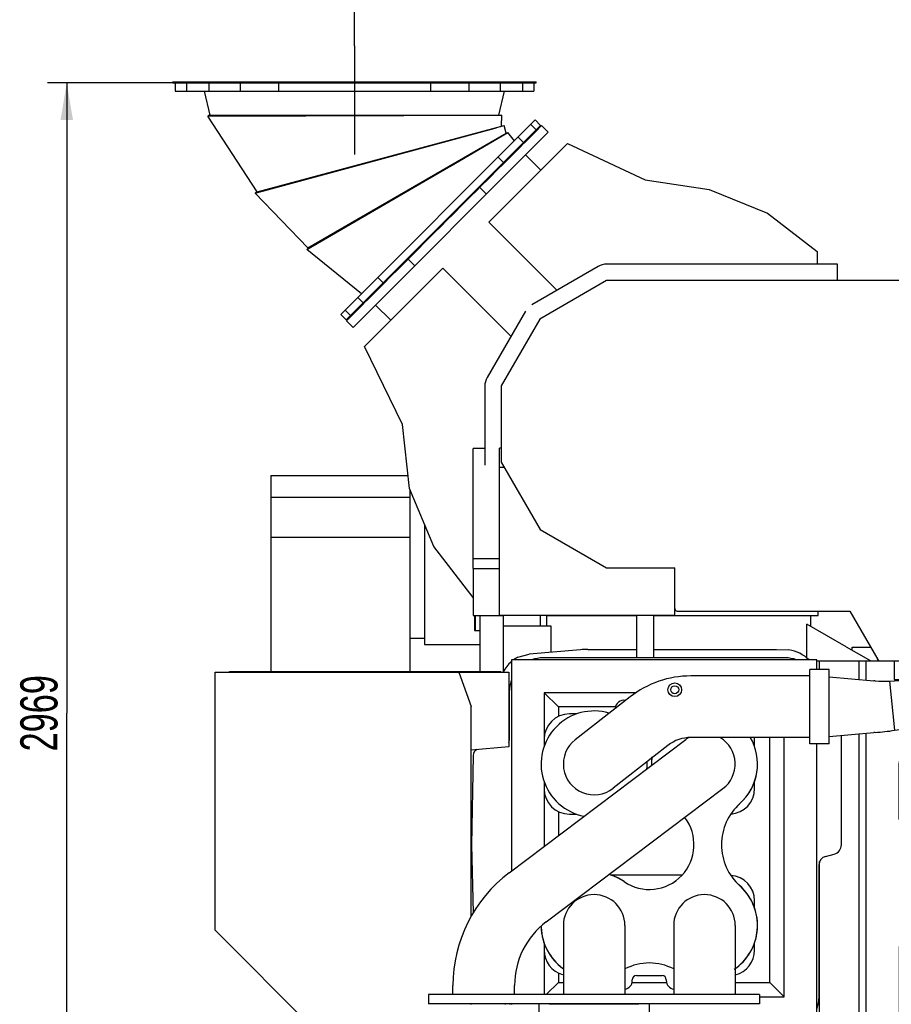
# Model space of a CAD drawing. Header units: millimetres. Extents: x 0 to 1189, y 0 to 841.
# Tile 70 of 169: x 343 to 425, y 637 to 730. Entities that reach past the tile are written whole.
import ezdxf
from ezdxf.enums import TextEntityAlignment as Align

# ---------------------------------------------------------------- set-up
doc = ezdxf.new("R2010")
doc.units = ezdxf.units.MM
doc.header["$LTSCALE"] = 65.395
doc.linetypes.add('CENTER', pattern=[0.6, 0.375, -0.075, 0.075, -0.075])
doc.layers.get('0').update_dxf_attribs({"linetype": 'CONTINUOUS'})
for name, color, linetype in [('1007_720800_16_SIMPLE1_A_ABL1', 7, 'CONTINUOUS'), ('1007_720800_16_SIMPLE1_T1_A_PBL96', 7, 'CONTINUOUS'), ('1007_720800_16_SIMPLE1_T2_A_PBL27', 7, 'CONTINUOUS'), ('1007_720800_16_SIMPLE1_T3_A_PBL28', 7, 'CONTINUOUS'), ('1007_720800_16_SIMPLE1_T4_A_PBL25', 7, 'CONTINUOUS'), ('1007_720800_16_SIMPLE1_T5_A_PBL26', 7, 'CONTINUOUS'), ('1007_720800_16_SIMPLE1_T6_A_PBL2', 7, 'CONTINUOUS'), ('1007_720800_16_SIMPLE1_T7_A_PBL97', 7, 'CONTINUOUS'), ('1907_060000_TLKGS_KGS_V_ABL4', 7, 'CONTINUOUS'), ('1907_062000_TLKGS_KGS_TL_V_ABL5', 7, 'CONTINUOUS'), ('1907_723600_04_SIMPLE1_T1_X_PBL9', 7, 'CONTINUOUS'), ('1907_723600_04_SIMPLE1_X_ABL8', 7, 'CONTINUOUS'), ('1907_724700_09_SIMPLE1_A_ABL6', 7, 'CONTINUOUS'), ('1907_724700_09_SIMPLE1_T1_A_PBL7', 7, 'CONTINUOUS'), ('1907_725700_07_SIMPLE1_T1_X_PBL20', 7, 'CONTINUOUS'), ('1907_725700_07_SIMPLE1_X_ABL19', 7, 'CONTINUOUS'), ('1907_728000_25_SIMPLE1_T1_X_PBL31', 7, 'CONTINUOUS'), ('1907_728000_25_SIMPLE1_X_ABL30', 7, 'CONTINUOUS'), ('1907_833000_31_SIMPLE1_C#AF0_ABL12', 7, 'CONTINUOUS'), ('1907_833000_31_SIMPLE1_T1_C_PBL13', 7, 'CONTINUOUS'), ('1907_833000_31_SIMPLE1_T2_C_PBL29', 7, 'CONTINUOUS'), ('1907_833000_31_SIMPLE1_T3_C_PBL208', 7, 'CONTINUOUS'), ('1907_833000_31_SIMPLE1_T5_C_PBL161', 7, 'CONTINUOUS'), ('1997_000000_TLKGS_MARKETING_ABL3', 7, 'CONTINUOUS'), ('1997_030000_TLKGS_V_ABL10', 7, 'CONTINUOUS'), ('1997_700000_TLKGS_V_ABL22', 7, 'CONTINUOUS'), ('1997_727000_11_SIMPLE1_B_ABL23', 7, 'CONTINUOUS'), ('1997_727000_11_SIMPLE1_T1_B_PBL24', 7, 'CONTINUOUS'), ('1997_800000_TLKGS_V_ABL11', 7, 'CONTINUOUS'), ('new_view_1_VBL0', 7, 'CONTINUOUS')]:
    doc.layers.add(name, color=color, linetype=linetype)
doc.styles.get("Standard").update_dxf_attribs({"font": 'txt', "width": 0.6})
doc.dimstyles.new('DIMSTYLE_1', dxfattribs={"dimtxt": 3.5, "dimasz": 3.5, "dimexe": 1.8, "dimexo": 0, "dimgap": 0.875, "dimtad": 1, "dimdec": 0, "dimlfac": 25, "dimdsep": 46, "dimtxsty": 'Standard', "dimblk": '_FILLED', "dimblk1": '_FILLED', "dimblk2": '_FILLED', "dimcen": 0.09, "dimadec": 0, "dimazin": 0, "dimtp": 2, "dimtm": 2, "dimtfac": 1, "dimtdec": 0, "dimtofl": 0, "dimtmove": 0, "dimatfit": 3, "dimldrblk": '_FILLED', "dimfxl": 1, "dimtolj": 1, "dimarcsym": 0})

# ---------------------------------------------------------------- blocks, each defined once
blk = doc.blocks.new('_FILLED')
at = {"color": 0, "linetype": 'ByBlock'}
blk.add_solid([(0, 0), (-1, 0.167), (-1, -0.167)], dxfattribs=at)
blk = doc.blocks.new('*D1')
at = {"color": 2, "linetype": 'Continuous'}
for p, q in [((357.204, 723.608), (345.404, 723.608)), ((347.204, 723.608), (347.204, 664.228)), ((347.204, 604.849), (347.204, 664.228)), ((554.687, 604.849), (345.404, 604.849))]:
    blk.add_line(p, q, dxfattribs=at)
at = {"color": 2, "linetype": 'Continuous', "xscale": 3.5, "yscale": 3.5, "zscale": 3.5}
for p, rotation in [((347.204, 723.608), 90), ((347.204, 604.849), 270)]:
    blk.add_blockref('_FILLED', p, dxfattribs=dict(at, rotation=rotation))
at = {"color": 2, "linetype": 'Continuous', "width": 0.690476}
blk.add_text('2969', height=3.5, rotation=90, dxfattribs=at).set_placement((346.329, 664.228), align=Align.CENTER)
blk = doc.blocks.new('*D11')
at = {"color": 2, "linetype": 'Continuous'}
for p, q in [((374.324, 727.085), (374.324, 752.849)), ((627.703, 663.248), (627.703, 752.849)), ((374.324, 751.049), (501.013, 751.049)), ((627.703, 751.049), (501.013, 751.049))]:
    blk.add_line(p, q, dxfattribs=at)
at = {"color": 2, "linetype": 'Continuous', "xscale": 3.5, "yscale": 3.5, "zscale": 3.5, "rotation": 180}
blk.add_blockref('_FILLED', (374.324, 751.049), dxfattribs=at)
at = {"color": 2, "linetype": 'Continuous', "xscale": 3.5, "yscale": 3.5, "zscale": 3.5}
blk.add_blockref('_FILLED', (627.703, 751.049), dxfattribs=at)
at = {"color": 2, "linetype": 'Continuous', "width": 0.636905}
blk.add_text('6335', height=3.5, dxfattribs=at).set_placement((501.013, 751.924), align=Align.CENTER)
blk = doc.blocks.new('1007_720800_16_SIMPLE1_T6_A_PBL2', base_point=(374.324, 723.248))
at = {"layer": '1007_720800_16_SIMPLE1_T6_A_PBL2', "color": 7, "linetype": 'Continuous'}
for p, q in [((357.204, 723.608), (357.204, 723.688)), ((357.204, 723.688), (391.444, 723.688)), ((357.204, 723.608), (391.444, 723.608)), ((357.421, 723.608), (357.421, 722.808)), ((358.502, 723.608), (358.502, 722.808)), ((360.59, 723.608), (360.59, 722.808)), ((363.544, 723.608), (363.544, 722.808)), ((367.161, 723.608), (367.161, 722.808)), ((381.487, 723.608), (381.487, 722.808)), ((385.104, 723.608), (385.104, 722.808)), ((388.057, 723.608), (388.057, 722.808)), ((390.146, 723.608), (390.146, 722.808)), ((391.227, 723.608), (391.227, 722.808)), ((391.444, 723.608), (391.444, 723.688)), ((357.421, 722.808), (391.227, 722.808))]:
    blk.add_line(p, q, dxfattribs=at)
blk = doc.blocks.new('1007_720800_16_SIMPLE1_T4_A_PBL25', base_point=(374.361, 716.957))
at = {"layer": '1007_720800_16_SIMPLE1_T4_A_PBL25', "color": 7, "linetype": 'Continuous'}
for p, q in [((360.64, 720.564), (360.506, 720.476)), ((360.506, 720.476), (388.215, 720.555)), ((360.64, 720.564), (388.055, 720.564)), ((388.055, 720.564), (388.215, 720.555)), ((388.055, 720.564), (388.215, 720.555)), ((388.16, 719.521), (388.215, 720.555)), ((388.161, 719.521), (388.215, 720.555)), ((365.133, 713.351), (360.506, 720.476)), ((365.133, 713.351), (388.16, 719.521)), ((388.16, 719.521), (388.161, 719.521))]:
    blk.add_line(p, q, dxfattribs=at)
blk = doc.blocks.new('1007_720800_16_SIMPLE1_T5_A_PBL26', base_point=(374.324, 721.69))
at = {"layer": '1007_720800_16_SIMPLE1_T5_A_PBL26', "color": 7, "linetype": 'Continuous'}
for p, q in [((360.724, 720.572), (360.183, 722.808)), ((387.923, 720.572), (388.464, 722.808)), ((387.924, 720.572), (388.465, 722.808)), ((360.724, 720.572), (387.923, 720.572)), ((387.923, 720.572), (387.924, 720.572))]:
    blk.add_line(p, q, dxfattribs=at)
blk = doc.blocks.new('1007_720800_16_SIMPLE1_T2_A_PBL27', base_point=(379.618, 711.33))
at = {"layer": '1007_720800_16_SIMPLE1_T2_A_PBL27', "color": 7, "linetype": 'Continuous'}
for p, q in [((383.296, 715.733), (388.771, 718.922)), ((389.395, 718.153), (388.771, 718.923)), ((389.394, 718.153), (388.771, 718.922)), ((369.84, 707.898), (383.185, 715.668)), ((369.941, 708.022), (383.183, 715.667)), ((383.185, 715.668), (383.296, 715.733)), ((369.941, 708.022), (369.84, 707.898)), ((374.979, 703.737), (369.84, 707.898))]:
    blk.add_line(p, q, dxfattribs=at)
blk = doc.blocks.new('1007_720800_16_SIMPLE1_T3_A_PBL28', base_point=(376.783, 713.821))
at = {"layer": '1007_720800_16_SIMPLE1_T3_A_PBL28', "color": 7, "linetype": 'Continuous'}
for p, q in [((364.953, 713.202), (387.562, 719.34)), ((365.068, 713.313), (387.551, 719.337)), ((369.907, 708.072), (388.613, 718.871)), ((387.562, 719.34), (387.842, 719.416)), ((387.842, 719.416), (388.412, 719.571)), ((388.613, 718.871), (388.412, 719.571)), ((388.412, 719.571), (388.413, 719.571)), ((388.613, 718.872), (388.413, 719.571)), ((365.068, 713.313), (364.953, 713.202)), ((369.907, 708.072), (364.953, 713.202))]:
    blk.add_line(p, q, dxfattribs=at)
blk = doc.blocks.new('1007_720800_16_SIMPLE1_T1_A_PBL96', base_point=(382.441, 710.69))
at = {"layer": '1007_720800_16_SIMPLE1_T1_A_PBL96', "color": 7, "linetype": 'Continuous'}
for p, q in [((373.023, 701.781), (391.351, 720.109)), ((390.936, 719.694), (391.445, 719.184)), ((391.351, 720.109), (391.86, 719.6)), ((373.532, 701.272), (391.86, 719.6)), ((389.73, 718.488), (390.239, 717.979)), ((387.853, 716.611), (388.362, 716.102)), ((376.52, 705.278), (377.03, 704.769)), ((374.643, 703.401), (375.152, 702.892)), ((373.438, 702.196), (373.947, 701.687)), ((373.023, 701.781), (373.532, 701.272))]:
    blk.add_line(p, q, dxfattribs=at)
blk = doc.blocks.new('1007_720800_16_SIMPLE1_T7_A_PBL97', base_point=(382.724, 710.407))
at = {"layer": '1007_720800_16_SIMPLE1_T7_A_PBL97', "color": 7, "linetype": 'Continuous'}
for p, q in [((373.532, 701.272), (391.86, 719.6)), ((391.501, 719.128), (391.273, 718.9)), ((391.445, 719.184), (391.501, 719.128)), ((391.917, 719.543), (391.824, 719.45)), ((391.86, 719.6), (391.917, 719.543)), ((390.293, 717.919), (389.888, 717.514)), ((390.239, 717.979), (390.296, 717.923)), ((388.361, 715.988), (387.808, 715.434)), ((388.362, 716.102), (388.419, 716.045)), ((386.141, 713.768), (387.045, 714.672)), ((385.881, 713.508), (385.23, 712.857)), ((383.575, 711.201), (384.577, 712.204)), ((383.095, 710.721), (382.41, 710.037)), ((380.928, 708.554), (381.93, 709.557)), ((380.275, 707.902), (379.624, 707.251)), ((378.46, 706.086), (379.364, 706.991)), ((377.03, 704.769), (377.086, 704.713)), ((377.697, 705.324), (377.144, 704.77)), ((375.617, 703.244), (375.212, 702.839)), ((375.152, 702.892), (375.209, 702.836)), ((373.532, 701.272), (373.588, 701.215)), ((373.681, 701.308), (373.588, 701.215)), ((373.947, 701.687), (374.004, 701.63)), ((374.232, 701.858), (374.004, 701.63))]:
    blk.add_line(p, q, dxfattribs=at)
blk = doc.blocks.new('1007_720800_16_SIMPLE1_A_ABL1', base_point=(374.56, 714.15))
at = {"layer": '1007_720800_16_SIMPLE1_A_ABL1', "color": 2, "linetype": 'CENTER'}
blk.add_line((374.324, 727.085), (374.324, 716.857), dxfattribs=at)
at = {"layer": '1007_720800_16_SIMPLE1_T1_A_PBL96'}
blk.add_blockref('1007_720800_16_SIMPLE1_T1_A_PBL96', (382.441, 710.69), dxfattribs=at)
at = {"layer": '1007_720800_16_SIMPLE1_T2_A_PBL27'}
blk.add_blockref('1007_720800_16_SIMPLE1_T2_A_PBL27', (379.618, 711.33), dxfattribs=at)
at = {"layer": '1007_720800_16_SIMPLE1_T3_A_PBL28'}
blk.add_blockref('1007_720800_16_SIMPLE1_T3_A_PBL28', (376.783, 713.821), dxfattribs=at)
at = {"layer": '1007_720800_16_SIMPLE1_T4_A_PBL25'}
blk.add_blockref('1007_720800_16_SIMPLE1_T4_A_PBL25', (374.361, 716.957), dxfattribs=at)
at = {"layer": '1007_720800_16_SIMPLE1_T5_A_PBL26'}
blk.add_blockref('1007_720800_16_SIMPLE1_T5_A_PBL26', (374.324, 721.69), dxfattribs=at)
at = {"layer": '1007_720800_16_SIMPLE1_T6_A_PBL2'}
blk.add_blockref('1007_720800_16_SIMPLE1_T6_A_PBL2', (374.324, 723.248), dxfattribs=at)
at = {"layer": '1007_720800_16_SIMPLE1_T7_A_PBL97'}
blk.add_blockref('1007_720800_16_SIMPLE1_T7_A_PBL97', (382.724, 710.407), dxfattribs=at)
blk = doc.blocks.new('1907_724700_09_SIMPLE1_T1_A_PBL7', base_point=(375.025, 660.181))
at = {"layer": '1907_724700_09_SIMPLE1_T1_A_PBL7', "color": 7, "linetype": 'Continuous'}
for p, q in [((366.443, 686.633), (366.443, 668.173)), ((366.443, 686.633), (379.366, 686.633)), ((366.443, 684.585), (379.555, 684.585)), ((379.555, 668.173), (379.555, 685.274)), ((380.915, 682.027), (380.915, 670.709)), ((366.443, 680.813), (379.555, 680.813)), ((385.626, 673.435), (385.626, 672.009)), ((385.706, 673.435), (385.706, 672.009)), ((385.626, 672.009), (386.143, 672.009)), ((380.915, 671.273), (379.555, 671.273)), ((380.915, 670.709), (386.143, 670.709)), ((361.183, 643.793), (361.183, 668.093)), ((361.183, 668.093), (388.867, 668.093)), ((362.543, 668.093), (362.543, 668.173)), ((362.543, 668.173), (388.103, 668.173)), ((384.147, 668.093), (385.319, 664.865)), ((384.175, 668.093), (384.175, 668.173)), ((384.183, 667.994), (384.183, 668.093)), ((388.103, 668.093), (388.103, 668.173)), ((388.867, 668.093), (388.867, 661.065)), ((385.319, 645.101), (385.319, 664.865)), ((388.867, 661.065), (385.319, 660.753)), ((371.247, 633.729), (361.183, 643.793)), ((385.319, 636.788), (385.319, 636.849)), ((383.948, 633.729), (371.247, 633.729))]:
    blk.add_line(p, q, dxfattribs=at)
blk = doc.blocks.new('1907_724700_09_SIMPLE1_A_ABL6', base_point=(375.025, 660.181))
at = {"layer": '1907_724700_09_SIMPLE1_T1_A_PBL7'}
blk.add_blockref('1907_724700_09_SIMPLE1_T1_A_PBL7', (375.025, 660.181), dxfattribs=at)
blk = doc.blocks.new('1907_723600_04_SIMPLE1_T1_X_PBL9', base_point=(415.511, 651.649))
at = {"layer": '1907_723600_04_SIMPLE1_T1_X_PBL9', "color": 7, "linetype": 'Continuous'}
for p, q in [((386.143, 673.435), (386.143, 668.173)), ((388.333, 673.449), (388.333, 668.097)), ((388.343, 673.449), (388.343, 672.449)), ((391.823, 673.449), (391.823, 672.449)), ((392.423, 673.449), (392.423, 672.449)), ((400.903, 673.449), (400.903, 669.449)), ((402.503, 673.449), (402.503, 669.449)), ((417.303, 673.435), (417.303, 672.421)), ((388.343, 672.449), (392.836, 672.449)), ((392.836, 672.449), (392.836, 669.976)), ((416.956, 669.441), (416.956, 672.621)), ((420.662, 670.482), (416.956, 672.621)), ((420.662, 670.482), (422.993, 669.169)), ((389.719, 669.5), (390.78, 669.796)), ((395.606, 670.218), (390.78, 669.796)), ((396.303, 670.249), (400.903, 670.249)), ((402.503, 670.249), (414.087, 670.249)), ((414.087, 670.249), (415.253, 670.192)), ((421.223, 670.166), (421.223, 670.449)), ((421.223, 670.449), (422.964, 670.449)), ((414.903, 669.449), (392.103, 669.449)), ((417.903, 669.169), (423.841, 669.169)), ((418.157, 668.345), (418.157, 669.169)), ((421.866, 667.403), (421.866, 669.169)), ((422.538, 667.344), (422.538, 669.169)), ((425.183, 669.169), (425.183, 667.396)), ((429.023, 667.556), (429.023, 669.169)), ((429.325, 667.578), (429.325, 669.169)), ((425.183, 667.396), (426.863, 667.396)), ((388.903, 666.249), (388.903, 661.679)), ((432.733, 663.049), (435.303, 663.049)), ((434.703, 663.049), (434.703, 658.449)), ((436.303, 663.049), (438.66, 663.049)), ((420.203, 651.841), (420.203, 662.141)), ((421.866, 633.849), (421.866, 662.288)), ((422.538, 633.849), (422.538, 662.347)), ((385.503, 660.256), (385.356, 651.841)), ((445.665, 659.02), (445.665, 658.249)), ((385.356, 651.841), (385.503, 645.425)), ((418.157, 633.849), (418.157, 650.264)), ((418.696, 650.746), (419.536, 650.971)), ((418.103, 637.493), (418.103, 649.974)), ((392.103, 634.249), (394.333, 634.249)), ((392.503, 634.249), (392.503, 632.049)), ((399.641, 634.249), (404.489, 634.249)), ((400.103, 634.249), (400.103, 632.049)), ((402.103, 634.249), (402.103, 632.049)), ((410.077, 634.249), (414.859, 634.249)), ((425.585, 633.849), (410.077, 633.849)), ((414.299, 629.849), (410.299, 633.849)), ((394.503, 632.806), (394.503, 632.049)), ((394.665, 632.049), (390.313, 632.049)), ((403.503, 632.049), (399.944, 632.049)), ((403.503, 631.849), (403.503, 632.049)), ((404.489, 631.849), (403.503, 631.849)), ((412.299, 631.849), (411.575, 631.849)), ((420.594, 632.249), (419.208, 629.849)), ((424.888, 632.249), (420.594, 632.249)), ((419.208, 629.849), (414.299, 629.849))]:
    blk.add_line(p, q, dxfattribs=at)
for centre, radius, start, end in [((396.303, 662.249), 8, 89.99879, 95), ((414.778, 666.807), 3.418, 45.66458, 82.01281), ((391.042, 666.807), 3, 130.32978, 154.62088), ((391.042, 666.807), 3, 116.1673, 125.42523), ((392.103, 666.249), 3.2, 90, 109.51989), ((414.903, 666.249), 3.2, 70.47972, 90), ((392.103, 666.249), 3.2, 160.48011, 180), ((388.263, 661.679), 0.64, 340.76799, 360), ((386.103, 660.246), 0.6, 111.57645, 179.00052), ((419.303, 651.841), 0.9, 285.00326, 360), ((418.903, 649.974), 0.8, 104.99465, 179.95336), ((414.859, 637.492), 3.244, 340.60417, 0.01535), ((382.993, 631.05), 8, 45.87844, 46.50644), ((392.103, 637.449), 3.2, 190.45737, 191.51747), ((392.103, 637.449), 3.2, 250.48011, 270), ((414.859, 637.492), 3.244, 270, 289.39373), ((392.303, 641.849), 10, 248.22596, 258.52149)]:
    blk.add_arc(centre, radius, start, end, dxfattribs=at)
blk = doc.blocks.new('1907_723600_04_SIMPLE1_X_ABL8', base_point=(415.511, 651.649))
at = {"layer": '1907_723600_04_SIMPLE1_T1_X_PBL9'}
blk.add_blockref('1907_723600_04_SIMPLE1_T1_X_PBL9', (415.511, 651.649), dxfattribs=at)
blk = doc.blocks.new('1907_725700_07_SIMPLE1_T1_X_PBL20', base_point=(395.797, 696.504))
at = {"layer": '1907_725700_07_SIMPLE1_T1_X_PBL20', "color": 7, "linetype": 'Continuous'}
for p, q in [((374.188, 700.559), (392.573, 718.944)), ((390.296, 717.923), (391.273, 718.9)), ((391.501, 719.128), (391.824, 719.45)), ((391.917, 719.543), (391.945, 719.572)), ((391.945, 719.572), (392.573, 718.944)), ((386.981, 710.48), (394.39, 717.888)), ((394.39, 717.888), (401.703, 714.468)), ((388.361, 715.988), (389.928, 717.555)), ((391.888, 715.386), (390.451, 716.822)), ((387.045, 714.672), (387.808, 715.434)), ((401.703, 714.468), (407.734, 713.571)), ((385.881, 713.508), (386.141, 713.768)), ((386.755, 713.126), (386.127, 713.754)), ((407.734, 713.571), (413.237, 711.321)), ((384.577, 712.204), (385.23, 712.857)), ((413.237, 711.321), (417.937, 707.704)), ((383.095, 710.721), (383.575, 711.201)), ((393.393, 704.067), (386.981, 710.48)), ((381.93, 709.557), (382.41, 710.037)), ((380.275, 707.902), (380.928, 708.554)), ((417.937, 707.704), (417.937, 706.529)), ((379.364, 706.991), (379.624, 707.251)), ((380.006, 706.376), (379.378, 707.004)), ((375.261, 698.762), (382.651, 706.151)), ((377.697, 705.324), (378.46, 706.086)), ((389.064, 699.738), (382.651, 706.151)), ((375.577, 703.203), (377.144, 704.77)), ((374.232, 701.858), (375.209, 702.836)), ((377.744, 701.245), (376.309, 702.68)), ((373.56, 701.187), (373.588, 701.215)), ((373.56, 701.187), (374.188, 700.559)), ((373.681, 701.308), (374.004, 701.63)), ((378.829, 691.429), (375.261, 698.762)), ((379.505, 685.394), (378.829, 691.429)), ((385.489, 677.855), (385.489, 689.172)), ((386.603, 689.172), (385.489, 689.172)), ((381.797, 679.922), (379.505, 685.394)), ((385.489, 675.147), (381.797, 679.922)), ((385.489, 678.817), (387.993, 678.817)), ((385.489, 677.855), (387.993, 677.855)), ((385.489, 677.845), (385.489, 673.435)), ((387.993, 677.845), (385.489, 677.845)), ((385.489, 673.435), (388.333, 673.435)), ((392.423, 673.435), (400.903, 673.435)), ((402.503, 673.435), (418.033, 673.435)), ((418.033, 673.435), (418.033, 673.849))]:
    blk.add_line(p, q, dxfattribs=at)
blk = doc.blocks.new('1907_725700_07_SIMPLE1_X_ABL19', base_point=(395.797, 696.504))
at = {"layer": '1907_725700_07_SIMPLE1_T1_X_PBL20'}
blk.add_blockref('1907_725700_07_SIMPLE1_T1_X_PBL20', (395.797, 696.504), dxfattribs=at)
blk = doc.blocks.new('1907_728000_25_SIMPLE1_T1_X_PBL31', base_point=(403.503, 651.849))
at = {"layer": '1907_728000_25_SIMPLE1_T1_X_PBL31', "color": 7, "linetype": 'Continuous'}
for p, q in [((389.103, 669.249), (389.103, 649.365)), ((417.903, 669.249), (389.103, 669.249)), ((417.903, 668.345), (417.903, 669.249)), ((392.19, 666.162), (392.19, 661.947)), ((392.19, 666.162), (393.538, 664.837)), ((400.841, 666.162), (392.19, 666.162)), ((393.538, 664.837), (393.538, 663.929)), ((398.925, 664.837), (393.538, 664.837)), ((395.269, 664.169), (394.583, 664.169)), ((392.183, 661.769), (392.183, 661.084)), ((412.023, 661.098), (412.023, 661.769)), ((413.468, 638.883), (413.468, 661.945)), ((414.817, 637.535), (414.817, 661.945)), ((417.903, 634.449), (417.903, 661.345)), ((392.183, 657.815), (392.183, 657.129)), ((412.023, 657.129), (412.023, 657.806)), ((392.19, 656.951), (392.189, 651.691)), ((393.538, 654.968), (393.538, 652.707)), ((394.583, 654.729), (395.261, 654.729)), ((405.168, 648.969), (398.532, 648.969)), ((412.023, 645.891), (412.023, 646.569)), ((392.183, 642.622), (392.183, 641.929)), ((392.189, 641.752), (392.189, 637.729)), ((412.023, 641.929), (412.023, 642.622)), ((393.538, 639.768), (393.538, 638.883)), ((400.503, 639.049), (400.503, 639.129)), ((400.903, 639.529), (403.303, 639.529)), ((403.703, 639.129), (403.703, 639.049)), ((392.383, 637.729), (393.538, 638.883)), ((393.538, 638.883), (394.003, 638.883)), ((400.486, 638.883), (403.72, 638.883)), ((410.203, 638.883), (413.468, 638.883)), ((414.817, 637.535), (413.468, 638.883)), ((412.503, 637.535), (414.817, 637.535)), ((389.103, 636.849), (389.103, 636.788)), ((389.251, 634.449), (394.314, 634.449)), ((399.643, 634.449), (404.489, 634.449)), ((410.077, 634.449), (417.903, 634.449))]:
    blk.add_line(p, q, dxfattribs=at)
for centre, radius, start, end in [((399.703, 664.649), 0.8, 78.99305, 176.96859), ((394.583, 661.769), 2.4, 90, 180), ((409.623, 661.769), 2.4, 0, 4.23133), ((394.583, 657.129), 2.4, 180, 270), ((409.623, 657.129), 2.4, 273.81886, 360), ((409.623, 646.569), 2.4, 0, 86.18096), ((394.583, 641.929), 2.4, 180, 254.39319), ((409.623, 641.929), 2.4, 283.98726, 360), ((399.703, 639.049), 0.8, 277.19173, 360), ((400.903, 639.129), 0.4, 90, 180), ((403.303, 639.129), 0.4, 0, 90), ((404.503, 639.049), 0.8, 180, 262.80827)]:
    blk.add_arc(centre, radius, start, end, dxfattribs=at)
blk = doc.blocks.new('1907_728000_25_SIMPLE1_X_ABL30', base_point=(403.503, 651.849))
at = {"layer": '1907_728000_25_SIMPLE1_T1_X_PBL31'}
blk.add_blockref('1907_728000_25_SIMPLE1_T1_X_PBL31', (403.503, 651.849), dxfattribs=at)
blk = doc.blocks.new('1907_062000_TLKGS_KGS_TL_V_ABL5', base_point=(403.424, 674.71))
at = {"layer": '1907_723600_04_SIMPLE1_X_ABL8'}
blk.add_blockref('1907_723600_04_SIMPLE1_X_ABL8', (415.511, 651.649), dxfattribs=at)
at = {"layer": '1907_724700_09_SIMPLE1_A_ABL6'}
blk.add_blockref('1907_724700_09_SIMPLE1_A_ABL6', (375.025, 660.181), dxfattribs=at)
at = {"layer": '1907_725700_07_SIMPLE1_X_ABL19'}
blk.add_blockref('1907_725700_07_SIMPLE1_X_ABL19', (395.797, 696.504), dxfattribs=at)
at = {"layer": '1907_728000_25_SIMPLE1_X_ABL30'}
blk.add_blockref('1907_728000_25_SIMPLE1_X_ABL30', (403.503, 651.849), dxfattribs=at)
blk = doc.blocks.new('1907_060000_TLKGS_KGS_V_ABL4', base_point=(462.643, 648.71))
at = {"layer": '1907_062000_TLKGS_KGS_TL_V_ABL5'}
blk.add_blockref('1907_062000_TLKGS_KGS_TL_V_ABL5', (403.424, 674.71), dxfattribs=at)
blk = doc.blocks.new('1907_833000_31_SIMPLE1_T1_C_PBL13', base_point=(397.704, 649.419))
at = {"layer": '1907_833000_31_SIMPLE1_T1_C_PBL13', "color": 7, "linetype": 'Continuous'}
for p, q in [((388.899, 649.211), (405.552, 661.761)), ((392.389, 644.579), (409.043, 657.129)), ((404.378, 648.304), (404.583, 648.444)), ((394.003, 644.249), (394.003, 637.729)), ((399.803, 644.249), (399.803, 637.729)), ((404.403, 644.249), (404.403, 637.729)), ((410.203, 644.249), (410.203, 637.729)), ((383.603, 637.729), (383.603, 638.59)), ((389.403, 637.729), (389.403, 638.59)), ((381.303, 637.729), (381.303, 636.849)), ((412.503, 637.729), (381.303, 637.729)), ((412.503, 637.729), (412.503, 636.849)), ((412.503, 636.849), (381.303, 636.849))]:
    blk.add_line(p, q, dxfattribs=at)
for centre, radius, start, end in [((407.298, 659.445), 2.9, 120.82098, 127), ((407.298, 659.445), 2.9, 307, 58.81045), ((407.303, 659.449), 4.997, 311.83206, 30.56757), ((407.303, 659.449), 5, 173.56675, 181.50606), ((407.303, 659.449), 4.997, 172.30245, 180.04022), ((407.303, 659.449), 5, 315.43692, 2.27479), ((414.106, 651.849), 5.203, 131.83279, 228.16739), ((407.303, 659.449), 5, 310.3345, 311.83344), ((402.103, 651.849), 4.212, 235.6201, 37.54833), ((396.903, 638.59), 13.3, 127, 180), ((396.903, 644.249), 5, 56.35341, 73.6101), ((396.903, 644.249), 4.997, 55.61959, 73.40004), ((396.903, 644.249), 5, 54.20897, 55.61996), ((407.303, 644.249), 4.997, 304.20527, 48.16775), ((407.303, 644.249), 5, 306.45166, 49.66368), ((396.903, 644.249), 2.9, 0, 180), ((407.303, 644.249), 2.9, 0, 180), ((396.903, 638.59), 7.5, 127, 180), ((396.903, 644.249), 5, 181.59732, 233.54793), ((396.903, 644.249), 4.997, 182.14271, 234.97143), ((402.103, 635.707), 5.003, 62.57882, 117.42258)]:
    blk.add_arc(centre, radius, start, end, dxfattribs=at)
blk = doc.blocks.new('1907_833000_31_SIMPLE1_T2_C_PBL29', base_point=(409.463, 622.076))
at = {"layer": '1907_833000_31_SIMPLE1_T2_C_PBL29', "color": 7, "linetype": 'Continuous'}
for p, q in [((391.703, 636.849), (391.703, 635.889)), ((392.678, 636.849), (401.128, 636.849)), ((402.103, 636.849), (402.103, 635.889)), ((391.703, 635.889), (402.103, 635.889)), ((394.176, 635.889), (394.396, 633.593)), ((399.639, 634.049), (399.66, 635.889)), ((404.489, 628.856), (401.583, 629.62)), ((419.788, 624.836), (410.077, 627.388)), ((404.586, 624.612), (400.407, 625.71)), ((401.007, 625.902), (400.977, 625.89)), ((409.497, 623.285), (409.667, 623.198)), ((409.58, 623.3), (409.509, 623.318)), ((418.751, 620.89), (412.254, 622.597)), ((425.919, 620.252), (423.416, 622.303)), ((418.686, 620.907), (417.887, 620.252)), ((419.863, 619.372), (419.863, 620.309)), ((423.943, 619.372), (423.943, 620.332)), ((417.441, 618.683), (417.441, 619.372)), ((419.863, 619.372), (419.886, 619.119)), ((426.364, 618.683), (426.364, 619.372)), ((417.887, 618.491), (417.941, 618.447)), ((424.807, 617.58), (424.903, 617.659)), ((425.281, 617.969), (425.919, 618.491)), ((419.812, 616.914), (420.828, 616.082)), ((422.978, 616.082), (424.007, 616.925)), ((424.807, 616.892), (424.903, 616.97)), ((419.525, 616.461), (420.828, 615.393)), ((423.436, 615.769), (424.007, 616.237)), ((427.223, 611.729), (427.223, 609.976)), ((427.223, 609.466), (427.223, 608.357)), ((427.223, 607.912), (427.223, 607.304))]:
    blk.add_line(p, q, dxfattribs=at)
for points in [[(394.396, 633.593), (394.501, 632.816), (394.666, 632.044), (394.888, 631.292), (395.167, 630.566), (395.5, 629.869), (395.883, 629.209), (396.314, 628.59), (396.788, 628.017), (397.301, 627.494), (397.851, 627.023), (398.431, 626.609), (399.038, 626.253), (399.665, 625.958), (400.303, 625.728)], [(401.657, 629.558), (401.333, 629.827), (401.009, 630.156), (400.718, 630.515), (400.462, 630.9), (400.24, 631.308), (400.052, 631.736), (399.899, 632.18), (399.781, 632.638), (399.698, 633.105), (399.651, 633.578), (399.639, 634.049)], [(409.667, 623.198), (409.67, 623.197), (409.672, 623.195), (409.675, 623.194), (409.678, 623.192), (409.684, 623.188), (409.697, 623.18), (409.708, 623.173), (409.715, 623.168), (409.717, 623.167)], [(411.283, 621.18), (411.4, 621.231), (411.852, 621.481), (412.048, 621.611), (412.394, 621.881), (412.686, 622.169), (412.893, 622.429)], [(410.22, 620.789), (410.36, 620.826), (410.483, 620.869)]]:
    blk.add_lwpolyline(points, dxfattribs=at)
for centre, radius, start, end in [((400.476, 626.321), 0.619, 268.75575, 270.00126), ((400.17, 626.99), 1.364, 306.30424, 307.53652), ((400.198, 626.978), 1.338, 305.62697, 306.87058), ((400.172, 627.048), 1.418, 304.81469, 306.09641), ((419.943, 620.333), 4, 359.99616, 10.55526), ((425.089, 618.825), 1.317, 315.41634, 317.3708), ((421.733, 616.498), 1.428, 230.67968, 232.23888)]:
    blk.add_arc(centre, radius, start, end, dxfattribs=at)
blk.add_ellipse((410.35, 625.207), major_axis=(1.115, 1.757), ratio=0.759687, start_param=-2.903962, end_param=-2.45744, dxfattribs=at)
for points, knots in [([(402.007, 628.807), (401.997, 628.889), (401.95, 629.162), (401.815, 629.44), (401.657, 629.558)], [0, 0, 0, 0, 0.295324, 1, 1, 1, 1]), ([(402.017, 628.439), (402.019, 628.471), (402.023, 628.593), (402.017, 628.717), (402.007, 628.807)], [0, 0, 0, 0, 0.259709, 1, 1, 1, 1]), ([(401.001, 625.908), (401.161, 626.031), (401.453, 626.369), (401.77, 626.989), (401.975, 627.697), (402.022, 628.195), (402.017, 628.439)], [0, 0, 0, 0, 0.215564, 0.46935, 0.739484, 1, 1, 1, 1]), ([(402.017, 628.439), (402.025, 628.195), (401.981, 627.695), (401.777, 626.985), (401.457, 626.365), (401.162, 626.028), (401.001, 625.907)], [0, 0, 0, 0, 0.26035, 0.530913, 0.784841, 1, 1, 1, 1]), ([(400.476, 625.702), (400.517, 625.702), (400.698, 625.72), (400.867, 625.804), (400.981, 625.884)], [0, 0, 0, 0, 0.226839, 1, 1, 1, 1]), ([(423.875, 621.065), (423.788, 621.531), (423.439, 622.442), (422.486, 623.551), (421.232, 624.363), (420.283, 624.705), (419.788, 624.836)], [0, 0, 0, 0, 0.242985, 0.487236, 0.737521, 1, 1, 1, 1]), ([(410.329, 623.31), (410.192, 623.266), (409.912, 623.215), (409.63, 623.256), (409.501, 623.298)], [0, 0, 0, 0, 0.515619, 1, 1, 1, 1]), ([(410.708, 623.16), (410.643, 623.184), (410.516, 623.231), (410.389, 623.281), (410.329, 623.31)], [0, 0, 0, 0, 0.508924, 1, 1, 1, 1]), ([(412.254, 622.597), (412.012, 622.661), (411.498, 622.858), (410.988, 623.058), (410.708, 623.16)], [0, 0, 0, 0, 0.456828, 1, 1, 1, 1]), ([(419.869, 620.299), (419.87, 620.297), (419.853, 620.33), (419.843, 620.337), (419.811, 620.375), (419.759, 620.425), (419.661, 620.504), (419.504, 620.602), (419.297, 620.706), (419.041, 620.806), (418.852, 620.863), (418.751, 620.89)], [0, 0, 0, 0, 0.007086, 0.040759, 0.070104, 0.10868, 0.214764, 0.359568, 0.541082, 0.755884, 1, 1, 1, 1]), ([(417.887, 620.252), (417.752, 620.142), (417.527, 619.876), (417.441, 619.535), (417.441, 619.372)], [0, 0, 0, 0, 0.515299, 1, 1, 1, 1]), ([(426.364, 619.372), (426.364, 619.535), (426.279, 619.876), (426.054, 620.142), (425.919, 620.252)], [0, 0, 0, 0, 0.484701, 1, 1, 1, 1]), ([(417.441, 619.372), (417.441, 619.208), (417.527, 618.867), (417.752, 618.601), (417.887, 618.491)], [0, 0, 0, 0, 0.484701, 1, 1, 1, 1]), ([(417.441, 618.683), (417.441, 618.632), (417.457, 618.426), (417.536, 618.227), (417.62, 618.097)], [0, 0, 0, 0, 0.247032, 1, 1, 1, 1]), ([(419.886, 619.119), (419.925, 618.91), (420.11, 618.493), (420.625, 618.02), (421.304, 617.734), (422.058, 617.667), (422.792, 617.825), (423.414, 618.192), (423.839, 618.728), (423.943, 619.163), (423.943, 619.372)], [0, 0, 0, 0, 0.114698, 0.237557, 0.368975, 0.505078, 0.639933, 0.76814, 0.887345, 1, 1, 1, 1]), ([(425.919, 618.491), (426.054, 618.601), (426.279, 618.867), (426.364, 619.208), (426.364, 619.372)], [0, 0, 0, 0, 0.515299, 1, 1, 1, 1]), ([(426.058, 617.934), (426.153, 618.037), (426.308, 618.272), (426.364, 618.549), (426.364, 618.683)], [0, 0, 0, 0, 0.511058, 1, 1, 1, 1])]:
    blk.add_open_spline(points, degree=3, knots=knots, dxfattribs=at)
for points in [[(400.303, 625.728), (400.354, 625.712), (400.409, 625.703), (400.463, 625.702)], [(420.828, 616.082), (421.121, 615.842), (421.903, 615.592), (422.685, 615.842), (422.978, 616.082)]]:
    blk.add_open_spline(points, degree=3, dxfattribs=at)
blk = doc.blocks.new('1907_833000_31_SIMPLE1_T5_C_PBL161', base_point=(422.37, 661.395))
at = {"layer": '1907_833000_31_SIMPLE1_T5_C_PBL161', "color": 7, "linetype": 'Continuous'}
for p, q in [((417.223, 667.745), (406.018, 667.745)), ((417.223, 661.345), (417.223, 668.345)), ((419.063, 668.345), (417.223, 668.345)), ((419.063, 661.345), (419.063, 668.345)), ((424.733, 667.239), (433.588, 667.892)), ((433.588, 667.892), (433.933, 664.613)), ((433.668, 667.895), (433.589, 667.887)), ((419.063, 667.651), (423.27, 667.279)), ((423.385, 667.272), (423.27, 667.279)), ((424.733, 667.239), (425.219, 662.625)), ((443.148, 662.997), (441.785, 666.063)), ((400.293, 665.774), (395.118, 661.731)), ((433.933, 664.613), (433.934, 664.607)), ((434.015, 663.829), (433.934, 664.607)), ((425.219, 662.625), (434.015, 663.83)), ((434.095, 663.838), (434.015, 663.829)), ((439.42, 661.34), (438.343, 663.762)), ((449.623, 663.089), (446.129, 663.089)), ((419.063, 662.04), (423.27, 662.411)), ((423.385, 662.419), (423.27, 662.411)), ((403.863, 661.204), (398.688, 657.16)), ((417.223, 661.945), (406.018, 661.945)), ((419.063, 661.345), (417.223, 661.345)), ((449.623, 659.009), (446.097, 659.009))]:
    blk.add_line(p, q, dxfattribs=at)
for radius in [0.64, 0.372]:
    blk.add_circle((404.503, 666.445), radius, dxfattribs=at)
for centre, radius, start, end in [((406.018, 658.445), 9.3, 90, 128), ((424.46, 683.874), 16.637, 266.29513, 270.94034), ((440.027, 665.274), 1.928, 36.33028, 49.85587), ((440.035, 665.289), 1.899, 5.97991, 36.13495), ((440.043, 665.288), 1.907, 23.98481, 36.27632), ((396.903, 659.445), 5, 73.48549, 259.21151), ((421.922, 683.748), 21.379, 273.92541, 278.87224), ((396.903, 659.445), 2.9, 128, 308), ((406.018, 658.445), 3.5, 90, 128), ((396.903, 659.445), 5, 354.7891, 2.49729)]:
    blk.add_arc(centre, radius, start, end, dxfattribs=at)
for points, knots in [([(441.569, 666.409), (441.381, 666.667), (440.922, 667.096), (440.104, 667.507), (439.229, 667.764), (437.901, 667.99), (436.029, 668.072), (434.481, 667.981), (433.668, 667.895)], [0, 0, 0, 0, 0.115049, 0.220962, 0.327382, 0.442297, 0.705521, 1, 1, 1, 1]), ([(440.116, 663.269), (440.379, 663.303), (440.895, 663.473), (441.517, 663.991), (441.898, 664.697), (441.951, 665.231), (441.924, 665.487)], [0, 0, 0, 0, 0.252691, 0.504766, 0.754064, 1, 1, 1, 1]), ([(440.116, 663.269), (440.363, 663.299), (440.851, 663.449), (441.454, 663.911), (441.855, 664.55), (441.95, 665.044), (441.95, 665.287)], [0, 0, 0, 0, 0.252278, 0.504182, 0.753692, 1, 1, 1, 1]), ([(438.623, 663.676), (438.582, 663.696), (438.427, 663.744), (438.112, 663.818), (437.638, 663.886), (437.051, 663.935), (436.379, 663.957), (435.384, 663.946), (434.615, 663.892), (434.095, 663.838)], [0, 0, 0, 0, 0.030248, 0.105826, 0.213459, 0.344748, 0.493734, 0.655532, 1, 1, 1, 1]), ([(438.544, 663.702), (438.753, 663.514), (439.268, 663.227), (439.854, 663.187), (440.138, 663.227)], [0, 0, 0, 0, 0.495751, 1, 1, 1, 1]), ([(446.129, 663.089), (445.504, 663.099), (444.619, 663.153), (443.553, 663.323), (443.111, 663.429), (442.926, 663.488)], [0, 0, 0, 0, 0.579358, 0.820059, 1, 1, 1, 1]), ([(446.188, 661.542), (446.188, 661.648), (446.187, 661.854), (446.184, 662.149), (446.178, 662.414), (446.171, 662.641), (446.163, 662.825), (446.154, 662.949), (446.147, 663.021), (446.142, 663.057), (446.137, 663.076), (446.132, 663.089), (446.129, 663.089)], [0, 0, 0, 0, 0.206277, 0.398179, 0.570454, 0.718394, 0.837976, 0.925975, 0.957378, 0.980122, 0.994157, 1, 1, 1, 1]), ([(446.097, 659.009), (445.381, 659.02), (444.035, 659.1), (442.428, 659.367), (441.308, 659.715), (440.564, 660.061), (439.883, 660.574), (439.543, 661.062), (439.42, 661.34)], [0, 0, 0, 0, 0.290393, 0.545858, 0.657886, 0.764907, 0.876791, 1, 1, 1, 1]), ([(446.113, 659.069), (446.128, 659.182), (446.144, 659.492), (446.168, 660.05), (446.183, 660.762), (446.188, 661.277), (446.188, 661.542)], [0, 0, 0, 0, 0.137532, 0.375747, 0.678578, 1, 1, 1, 1]), ([(446.097, 659.009), (446.103, 659.009), (446.106, 659.039), (446.111, 659.054), (446.113, 659.069)], [0, 0, 0, 0, 0.270297, 1, 1, 1, 1])]:
    blk.add_open_spline(points, degree=3, knots=knots, dxfattribs=at)
for points in [[(441.95, 665.287), (441.95, 665.552), (441.893, 665.822), (441.785, 666.063)], [(440.138, 663.227), (440.132, 663.242), (440.124, 663.256), (440.116, 663.269)]]:
    blk.add_open_spline(points, degree=3, dxfattribs=at)
blk = doc.blocks.new('1907_833000_31_SIMPLE1_T3_C_PBL208', base_point=(430.49, 646.879))
at = {"layer": '1907_833000_31_SIMPLE1_T3_C_PBL208', "color": 7, "linetype": 'Continuous'}
for p, q in [((446.506, 668.489), (439.139, 668.489)), ((449.623, 658.249), (449.623, 667.052)), ((450.823, 658.249), (450.823, 667.052)), ((449.623, 664.409), (442.521, 664.409)), ((432.407, 662.964), (434.512, 663.511)), ((435.303, 663.929), (435.303, 658.449)), ((436.303, 663.951), (436.303, 657.769)), ((436.342, 663.951), (436.303, 663.943)), ((450.903, 660.289), (450.823, 660.289)), ((450.903, 660.296), (450.903, 659.045)), ((425.663, 654.21), (425.663, 659.518)), ((429.743, 654.21), (429.743, 659.518)), ((429.743, 658.449), (436.303, 658.449)), ((436.303, 659.052), (435.303, 659.052)), ((436.303, 658.649), (435.303, 658.649)), ((450.903, 659.089), (450.823, 659.089)), ((436.103, 657.769), (436.103, 655.652)), ((436.303, 657.769), (436.103, 657.769)), ((450.823, 658.369), (450.903, 658.369)), ((432.209, 657.447), (433.397, 657.447)), ((433.397, 656.65), (432.209, 656.65)), ((436.103, 655.652), (429.743, 655.649)), ((435.537, 655.649), (435.498, 655.652)), ((436.063, 655.649), (435.537, 655.649)), ((436.103, 655.652), (436.063, 655.649)), ((425.663, 654.21), (429.743, 654.21)), ((425.903, 642.249), (425.903, 654.21)), ((429.503, 654.21), (429.503, 642.249)), ((430.103, 643.049), (430.103, 643.849)), ((432.103, 643.849), (432.103, 640.249)), ((425.663, 642.249), (425.663, 634.638)), ((429.743, 642.249), (425.663, 642.249)), ((429.743, 642.249), (429.743, 634.638)), ((431.81, 639.542), (429.786, 637.517)), ((422.833, 630.813), (421.687, 630.495)), ((421.682, 630.497), (411.741, 627.714)), ((423.925, 626.882), (422.779, 626.564)), ((418.14, 625.269), (422.754, 626.56)), ((422.754, 626.56), (422.754, 626.56)), ((422.779, 626.564), (422.779, 626.564))]:
    blk.add_line(p, q, dxfattribs=at)
for centre, radius, start, end in [((447.749, 612.607), 52.597, 103.68773, 104.57664), ((433.303, 659.518), 7.64, 154.66678, 180), ((433.303, 659.518), 3.56, 104.574, 180), ((431.103, 657.049), 0.999, 33.0547, 326.9453), ((432.209, 657.769), 0.321, 213.0547, 270), ((433.397, 657.769), 0.321, 270, 326.9453), ((434.503, 657.049), 0.999, 213.0547, 146.9453), ((432.209, 656.329), 0.321, 90, 146.9453), ((433.397, 656.329), 0.321, 33.0547, 90), ((431.103, 643.849), 1, 0, 180), ((428.903, 643.049), 1.2, 314.48406, 360), ((431.103, 640.249), 1, 314.99988, 360), ((429.503, 637.8), 0.4, 306.99326, 314.99988), ((421.556, 634.638), 8.187, 357.53098, 359.99985), ((421.706, 630.411), 0.0895, 102.81561, 105.6417), ((421.711, 630.409), 0.0895, 105.52337, 107.72204), ((421.707, 630.409), 0.0922, 93.32764, 102.75924), ((421.815, 634.452), 7.859, 285.57058, 313.33081)]:
    blk.add_arc(centre, radius, start, end, dxfattribs=at)
for points, knots in [([(439.139, 668.489), (438.919, 668.489), (438.447, 668.459), (437.363, 668.32), (436.504, 668.156), (435.896, 668.029)], [0, 0, 0, 0, 0.201293, 0.431776, 1, 1, 1, 1]), ([(425.663, 634.638), (425.663, 634.206), (425.525, 633.339), (424.926, 632.181), (424.004, 631.286), (423.231, 630.924), (422.833, 630.813)], [0, 0, 0, 0, 0.255139, 0.507656, 0.755919, 1, 1, 1, 1]), ([(421.817, 628.431), (421.748, 628.68), (421.661, 629.047), (421.582, 629.521), (421.55, 629.828), (421.541, 630.086), (421.559, 630.286), (421.594, 630.426), (421.653, 630.489), (421.682, 630.497)], [0, 0, 0, 0, 0.364231, 0.529465, 0.675427, 0.797227, 0.891408, 0.957059, 1, 1, 1, 1]), ([(421.817, 628.431), (421.749, 628.679), (421.663, 629.044), (421.586, 629.516), (421.554, 629.821), (421.545, 630.078), (421.563, 630.279), (421.598, 630.42), (421.655, 630.485), (421.684, 630.494)], [0, 0, 0, 0, 0.363086, 0.527928, 0.673733, 0.795669, 0.890296, 0.956619, 1, 1, 1, 1]), ([(422.754, 626.56), (422.721, 626.561), (422.642, 626.601), (422.48, 626.775), (422.271, 627.148), (422.032, 627.723), (421.89, 628.169), (421.823, 628.41)], [0, 0, 0, 0, 0.046709, 0.117367, 0.337603, 0.6449, 1, 1, 1, 1]), ([(411.741, 627.714), (411.498, 627.646), (410.945, 627.526), (410.387, 627.446), (410.078, 627.411)], [0, 0, 0, 0, 0.448728, 1, 1, 1, 1])]:
    blk.add_open_spline(points, degree=3, knots=knots, dxfattribs=at)
blk.add_open_spline([(422.779, 626.564), (422.771, 626.561), (422.763, 626.56), (422.754, 626.56)], degree=3, dxfattribs=at)
blk = doc.blocks.new('1907_833000_31_SIMPLE1_C#AF0_ABL12', base_point=(504.123, 643.449))
at = {"layer": '1907_833000_31_SIMPLE1_T1_C_PBL13'}
blk.add_blockref('1907_833000_31_SIMPLE1_T1_C_PBL13', (397.704, 649.419), dxfattribs=at)
at = {"layer": '1907_833000_31_SIMPLE1_T2_C_PBL29'}
blk.add_blockref('1907_833000_31_SIMPLE1_T2_C_PBL29', (409.463, 622.076), dxfattribs=at)
at = {"layer": '1907_833000_31_SIMPLE1_T3_C_PBL208'}
blk.add_blockref('1907_833000_31_SIMPLE1_T3_C_PBL208', (430.49, 646.879), dxfattribs=at)
at = {"layer": '1907_833000_31_SIMPLE1_T5_C_PBL161'}
blk.add_blockref('1907_833000_31_SIMPLE1_T5_C_PBL161', (422.37, 661.395), dxfattribs=at)
blk = doc.blocks.new('1997_800000_TLKGS_V_ABL11', base_point=(504.403, 643.449))
at = {"layer": '1907_833000_31_SIMPLE1_C#AF0_ABL12'}
blk.add_blockref('1907_833000_31_SIMPLE1_C#AF0_ABL12', (504.123, 643.449), dxfattribs=at)
blk = doc.blocks.new('1997_727000_11_SIMPLE1_T1_B_PBL24', base_point=(514.573, 686.334))
at = {"layer": '1997_727000_11_SIMPLE1_T1_B_PBL24', "color": 7, "linetype": 'Continuous'}
for p, q in [((397.276, 706.309), (391.03, 702.702)), ((419.843, 706.529), (398.096, 706.529)), ((419.843, 704.979), (419.843, 706.529)), ((398.072, 704.979), (391.784, 701.348)), ((427.349, 704.979), (398.072, 704.979)), ((390.429, 702.102), (386.823, 695.855)), ((391.784, 701.348), (388.153, 695.059)), ((386.603, 695.035), (386.603, 687.589)), ((388.153, 695.059), (388.153, 687.892)), ((387.993, 673.449), (387.993, 689.189)), ((388.153, 689.189), (387.993, 689.189)), ((388.444, 687.389), (387.993, 687.389)), ((388.153, 687.892), (391.814, 681.55)), ((391.829, 681.536), (398.077, 677.929)), ((398.077, 677.929), (404.503, 677.929)), ((404.503, 673.449), (404.503, 677.929)), ((404.503, 673.449), (387.993, 673.449)), ((404.743, 673.849), (421.001, 673.849)), ((421.001, 673.849), (423.634, 669.289)), ((423.841, 669.169), (446.506, 669.169))]:
    blk.add_line(p, q, dxfattribs=at)
for centre, radius, start, end in [((398.096, 704.889), 1.64, 90, 120), ((388.243, 695.035), 1.64, 150, 180), ((391.849, 681.57), 0.04, 209.99997, 240), ((404.743, 674.089), 0.24, 180, 270), ((423.823, 669.409), 0.24, 188.91172, 270), ((423.841, 669.409), 0.24, 209.99997, 270)]:
    blk.add_arc(centre, radius, start, end, dxfattribs=at)
blk = doc.blocks.new('1997_727000_11_SIMPLE1_B_ABL23', base_point=(514.573, 686.334))
at = {"layer": '1997_727000_11_SIMPLE1_T1_B_PBL24'}
blk.add_blockref('1997_727000_11_SIMPLE1_T1_B_PBL24', (514.573, 686.334), dxfattribs=at)
blk = doc.blocks.new('1997_700000_TLKGS_V_ABL22', base_point=(514.573, 686.334))
at = {"layer": '1997_727000_11_SIMPLE1_B_ABL23'}
blk.add_blockref('1997_727000_11_SIMPLE1_B_ABL23', (514.573, 686.334), dxfattribs=at)
blk = doc.blocks.new('1997_030000_TLKGS_V_ABL10', base_point=(520.503, 642.156))
at = {"layer": '1997_700000_TLKGS_V_ABL22'}
blk.add_blockref('1997_700000_TLKGS_V_ABL22', (514.573, 686.334), dxfattribs=at)
at = {"layer": '1997_800000_TLKGS_V_ABL11'}
blk.add_blockref('1997_800000_TLKGS_V_ABL11', (504.403, 643.449), dxfattribs=at)
blk = doc.blocks.new('1997_000000_TLKGS_MARKETING_ABL3', base_point=(510.443, 648.678))
at = {"layer": '1907_060000_TLKGS_KGS_V_ABL4'}
blk.add_blockref('1907_060000_TLKGS_KGS_V_ABL4', (462.643, 648.71), dxfattribs=at)
at = {"layer": '1997_030000_TLKGS_V_ABL10'}
blk.add_blockref('1997_030000_TLKGS_V_ABL10', (520.503, 642.156), dxfattribs=at)
blk = doc.blocks.new('NEW_VIEW_1_VBL0', base_point=(585.593, 629.967))
at = {"layer": '1007_720800_16_SIMPLE1_A_ABL1'}
blk.add_blockref('1007_720800_16_SIMPLE1_A_ABL1', (374.56, 714.15), dxfattribs=at)
at = {"layer": '1997_000000_TLKGS_MARKETING_ABL3'}
blk.add_blockref('1997_000000_TLKGS_MARKETING_ABL3', (510.443, 648.678), dxfattribs=at)

msp = doc.modelspace()

# ---------------------------------------------------------------- block references
at = {"layer": 'new_view_1_VBL0'}
msp.add_blockref('NEW_VIEW_1_VBL0', (585.59333, 629.96704), dxfattribs=at)

# ---------------------------------------------------------------- dimensions: what is measured, and where the dimension line sits
at = {"color": 2, "linetype": 'Continuous'}
for base, p1, p2, angle, picture, middle in [((374.32374, 751.04866), (627.70292, 663.24837), (374.32374, 727.08542), 180, '*D11', (500.68, 751.04866)), ((347.20374, 723.60784), (554.68709, 604.84866), (357.20374, 723.60784), 90, '*D1', (347.20374, 663.89492))]:
    dim = msp.add_linear_dim(base=base, p1=p1, p2=p2, angle=angle, dimstyle='DIMSTYLE_1', dxfattribs=at)
    dim.commit()
    dim.dimension.update_dxf_attribs({"geometry": picture, "text_midpoint": middle, "dimtype": 160})

doc.saveas('drawing.dxf')
